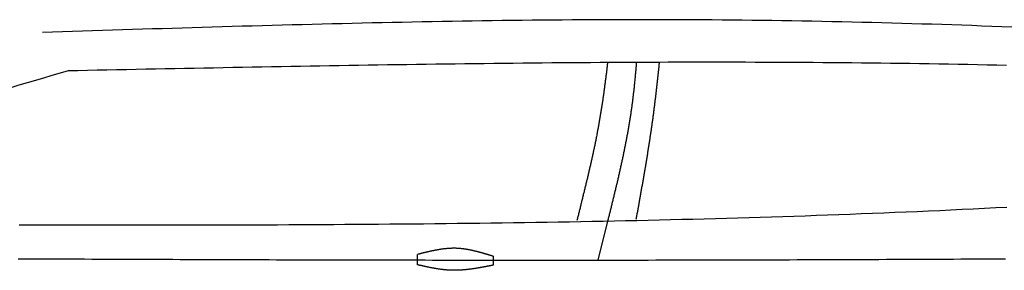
# Model space of a CAD drawing. Extents: x 715 to 7297, y 167 to 5810.
# Tile 75 of 92: x 2921 to 4337, y 3245 to 3606. Entities that reach past the tile are written whole.
import ezdxf

# ---------------------------------------------------------------- set-up
doc = ezdxf.new("R2010")
doc.units = 0
doc.layers.add('CAR', color=10, linetype='CONTINUOUS')

msp = doc.modelspace()

# ---------------------------------------------------------------- linework, layer by layer
at = {"layer": 'CAR'}
msp.add_line((3766.62, 3315.314), (3752.633, 3259.534), dxfattribs=at)
for points in [[(3493.241, 3252.698), (3493.241, 3267.678)], [(3601.801, 3265.054), (3601.801, 3252.118)]]:
    msp.add_lwpolyline(points, dxfattribs=at)
for points in [[(4348.06, 3594.83, 0), (4333.69, 3595.37, 0), (4319.32, 3595.9, 0), (4304.95, 3596.41, 0), (4290.58, 3596.92, 0), (4276.21, 3597.41, 0), (4261.84, 3597.89, 0), (4247.47, 3598.36, 0), (4233.1, 3598.81, 0), (4218.73, 3599.25, 0), (4204.36, 3599.68, 0), (4189.98, 3600.09, 0), (4175.61, 3600.49, 0), (4161.24, 3600.88, 0), (4146.87, 3601.25, 0), (4132.5, 3601.61, 0), (4118.13, 3601.95, 0), (4103.75, 3602.28, 0), (4089.38, 3602.59, 0), (4075.01, 3602.89, 0), (4060.64, 3603.17, 0), (4046.26, 3603.44, 0), (4031.89, 3603.69, 0), (4017.52, 3603.93, 0), (4003.14, 3604.15, 0), (3988.77, 3604.35, 0), (3974.4, 3604.54, 0), (3960.02, 3604.71, 0), (3945.65, 3604.86, 0), (3931.27, 3605, 0), (3916.9, 3605.12, 0), (3902.52, 3605.22, 0), (3888.15, 3605.31, 0), (3873.77, 3605.38, 0), (3859.4, 3605.43, 0), (3845.02, 3605.47, 0), (3830.64, 3605.49, 0), (3816.27, 3605.5, 0), (3801.89, 3605.49, 0), (3787.51, 3605.46, 0), (3773.14, 3605.42, 0), (3758.76, 3605.37, 0), (3744.38, 3605.3, 0), (3730, 3605.22, 0), (3715.63, 3605.13, 0), (3701.25, 3605.02, 0), (3686.87, 3604.89, 0), (3672.49, 3604.76, 0), (3658.11, 3604.61, 0), (3643.74, 3604.45, 0), (3629.36, 3604.28, 0), (3614.98, 3604.09, 0), (3600.6, 3603.9, 0), (3586.22, 3603.69, 0), (3571.84, 3603.47, 0), (3557.46, 3603.24, 0), (3543.08, 3603, 0), (3528.7, 3602.75, 0), (3514.32, 3602.49, 0), (3499.94, 3602.22, 0), (3485.56, 3601.94, 0), (3471.18, 3601.65, 0), (3456.8, 3601.35, 0), (3442.42, 3601.04, 0), (3428.04, 3600.73, 0), (3413.66, 3600.4, 0), (3399.28, 3600.07, 0), (3384.9, 3599.73, 0), (3370.51, 3599.38, 0), (3356.13, 3599.02, 0), (3341.75, 3598.66, 0), (3327.37, 3598.29, 0), (3312.99, 3597.92, 0), (3298.61, 3597.53, 0), (3284.23, 3597.14, 0), (3269.84, 3596.75, 0), (3255.46, 3596.35, 0), (3241.08, 3595.94, 0), (3226.7, 3595.53, 0), (3212.32, 3595.12, 0), (3197.93, 3594.7, 0), (3183.55, 3594.27, 0), (3169.17, 3593.84, 0), (3154.79, 3593.41, 0), (3140.41, 3592.98, 0), (3126.02, 3592.54, 0), (3111.64, 3592.1, 0), (3097.26, 3591.65, 0), (3082.88, 3591.2, 0), (3068.49, 3590.75, 0), (3054.11, 3590.3, 0), (3039.73, 3589.85, 0), (3025.35, 3589.39, 0), (3010.96, 3588.94, 0), (2996.58, 3588.48, 0), (2982.2, 3588.02, 0), (2967.82, 3587.56, 0), (2953.43, 3587.1, 0)], [(4340.55, 3539.65, 0), (4326.63, 3539.95, 0), (4312.72, 3540.24, 0), (4298.81, 3540.53, 0), (4284.9, 3540.8, 0), (4270.99, 3541.06, 0), (4257.08, 3541.31, 0), (4243.17, 3541.55, 0), (4229.26, 3541.78, 0), (4215.34, 3542, 0), (4201.43, 3542.21, 0), (4187.52, 3542.41, 0), (4173.61, 3542.59, 0), (4159.7, 3542.77, 0), (4145.78, 3542.93, 0), (4131.87, 3543.08, 0), (4117.96, 3543.23, 0), (4104.05, 3543.36, 0), (4090.13, 3543.48, 0), (4076.22, 3543.59, 0), (4062.31, 3543.7, 0), (4048.39, 3543.79, 0), (4034.48, 3543.87, 0), (4020.57, 3543.95, 0), (4006.65, 3544.01, 0), (3992.74, 3544.06, 0), (3978.82, 3544.11, 0), (3964.91, 3544.15, 0), (3951, 3544.17, 0), (3937.08, 3544.19, 0), (3923.17, 3544.2, 0), (3909.25, 3544.2, 0), (3895.34, 3544.2, 0), (3881.42, 3544.18, 0), (3867.51, 3544.16, 0), (3853.59, 3544.13, 0), (3839.68, 3544.09, 0), (3825.76, 3544.04, 0), (3811.85, 3543.99, 0), (3797.93, 3543.93, 0), (3784.02, 3543.86, 0), (3770.1, 3543.78, 0), (3756.18, 3543.7, 0), (3742.27, 3543.6, 0), (3728.35, 3543.51, 0), (3714.44, 3543.4, 0), (3700.52, 3543.29, 0), (3686.6, 3543.17, 0), (3672.69, 3543.05, 0), (3658.77, 3542.92, 0), (3644.85, 3542.78, 0), (3630.94, 3542.64, 0), (3617.02, 3542.49, 0), (3603.1, 3542.34, 0), (3589.19, 3542.18, 0), (3575.27, 3542.02, 0), (3561.35, 3541.85, 0), (3547.44, 3541.67, 0), (3533.52, 3541.49, 0), (3519.6, 3541.3, 0), (3505.69, 3541.11, 0), (3491.77, 3540.92, 0), (3477.85, 3540.72, 0), (3463.93, 3540.52, 0), (3450.02, 3540.31, 0), (3436.1, 3540.09, 0), (3422.18, 3539.88, 0), (3408.26, 3539.66, 0), (3394.35, 3539.43, 0), (3380.43, 3539.21, 0), (3366.51, 3538.97, 0), (3352.59, 3538.74, 0), (3338.68, 3538.5, 0), (3324.76, 3538.26, 0), (3310.84, 3538.01, 0), (3296.92, 3537.77, 0), (3283, 3537.52, 0), (3269.09, 3537.26, 0), (3255.17, 3537.01, 0), (3241.25, 3536.75, 0), (3227.33, 3536.49, 0), (3213.41, 3536.23, 0), (3199.5, 3535.96, 0), (3185.58, 3535.7, 0), (3171.66, 3535.43, 0), (3157.74, 3535.16, 0), (3143.82, 3534.89, 0), (3129.91, 3534.61, 0), (3115.99, 3534.34, 0), (3102.07, 3534.06, 0), (3088.15, 3533.79, 0), (3074.23, 3533.51, 0), (3060.31, 3533.23, 0), (3046.4, 3532.96, 0), (3032.48, 3532.68, 0), (3018.56, 3532.4, 0), (3004.64, 3532.12, 0), (2990.72, 3531.84, 0)], [(3766.6, 3543.55, 0), (3766.43, 3542.1, 0), (3766.25, 3540.65, 0), (3766.08, 3539.19, 0), (3765.91, 3537.74, 0), (3765.73, 3536.28, 0), (3765.56, 3534.83, 0), (3765.38, 3533.38, 0), (3765.21, 3531.92, 0), (3765.03, 3530.47, 0), (3764.85, 3529.01, 0), (3764.67, 3527.56, 0), (3764.49, 3526.1, 0), (3764.31, 3524.65, 0), (3764.12, 3523.19, 0), (3763.94, 3521.74, 0), (3763.75, 3520.28, 0), (3763.56, 3518.83, 0), (3763.38, 3517.37, 0), (3763.19, 3515.92, 0), (3763, 3514.47, 0), (3762.81, 3513.01, 0), (3762.61, 3511.56, 0), (3762.42, 3510.1, 0), (3762.22, 3508.65, 0), (3762.03, 3507.19, 0), (3761.83, 3505.74, 0), (3761.63, 3504.28, 0), (3761.43, 3502.83, 0), (3761.23, 3501.38, 0), (3761.02, 3499.92, 0), (3760.82, 3498.47, 0), (3760.61, 3497.02, 0), (3760.4, 3495.56, 0), (3760.19, 3494.11, 0), (3759.98, 3492.65, 0), (3759.77, 3491.2, 0), (3759.56, 3489.75, 0), (3759.34, 3488.3, 0), (3759.12, 3486.84, 0), (3758.91, 3485.39, 0), (3758.69, 3483.94, 0), (3758.46, 3482.49, 0), (3758.24, 3481.03, 0), (3758.02, 3479.58, 0), (3757.79, 3478.13, 0), (3757.56, 3476.68, 0), (3757.33, 3475.23, 0), (3757.1, 3473.78, 0), (3756.87, 3472.33, 0), (3756.63, 3470.88, 0), (3756.39, 3469.43, 0), (3756.16, 3467.98, 0), (3755.91, 3466.53, 0), (3755.67, 3465.08, 0), (3755.43, 3463.63, 0), (3755.18, 3462.18, 0), (3754.93, 3460.73, 0), (3754.68, 3459.28, 0), (3754.43, 3457.84, 0), (3754.18, 3456.39, 0), (3753.92, 3454.94, 0), (3753.66, 3453.49, 0), (3753.4, 3452.05, 0), (3753.14, 3450.6, 0), (3752.88, 3449.16, 0), (3752.61, 3447.71, 0), (3752.34, 3446.27, 0), (3752.07, 3444.82, 0), (3751.8, 3443.38, 0), (3751.53, 3441.93, 0), (3751.25, 3440.49, 0), (3750.97, 3439.05, 0), (3750.69, 3437.6, 0), (3750.41, 3436.16, 0), (3750.13, 3434.72, 0), (3749.84, 3433.28, 0), (3749.55, 3431.84, 0), (3749.26, 3430.4, 0), (3748.97, 3428.96, 0), (3748.68, 3427.52, 0), (3748.38, 3426.08, 0), (3748.08, 3424.64, 0), (3747.78, 3423.2, 0), (3747.48, 3421.77, 0), (3747.18, 3420.33, 0), (3746.88, 3418.89, 0), (3746.57, 3417.46, 0), (3746.26, 3416.02, 0), (3745.96, 3414.59, 0), (3745.65, 3413.16, 0), (3745.34, 3411.72, 0), (3745.02, 3410.29, 0), (3744.71, 3408.86, 0), (3744.39, 3407.43, 0), (3744.08, 3406, 0), (3743.76, 3404.57, 0), (3743.44, 3403.14, 0), (3743.12, 3401.71, 0), (3742.8, 3400.29, 0), (3742.47, 3398.86, 0), (3742.15, 3397.43, 0), (3741.83, 3396.01, 0), (3741.5, 3394.59, 0), (3741.17, 3393.16, 0), (3740.84, 3391.74, 0), (3740.52, 3390.32, 0), (3740.19, 3388.9, 0), (3739.85, 3387.48, 0), (3739.52, 3386.06, 0), (3739.19, 3384.64, 0), (3738.86, 3383.23, 0), (3738.52, 3381.81, 0), (3738.19, 3380.39, 0), (3737.85, 3378.98, 0), (3737.52, 3377.57, 0), (3737.18, 3376.15, 0), (3736.84, 3374.74, 0), (3736.5, 3373.33, 0), (3736.17, 3371.92, 0), (3735.83, 3370.51, 0), (3735.49, 3369.11, 0), (3735.15, 3367.7, 0), (3734.81, 3366.3, 0), (3734.47, 3364.89, 0), (3734.13, 3363.49, 0), (3733.78, 3362.09, 0), (3733.44, 3360.69, 0), (3733.1, 3359.29, 0), (3732.76, 3357.89, 0), (3732.42, 3356.49, 0), (3732.07, 3355.09, 0), (3731.73, 3353.7, 0), (3731.39, 3352.3, 0), (3731.05, 3350.91, 0), (3730.7, 3349.52, 0), (3730.36, 3348.13, 0), (3730.02, 3346.74, 0), (3729.67, 3345.35, 0), (3729.33, 3343.97, 0), (3728.99, 3342.58, 0), (3728.65, 3341.2, 0), (3728.31, 3339.81, 0), (3727.96, 3338.43, 0), (3727.62, 3337.05, 0), (3727.28, 3335.67, 0), (3726.94, 3334.3, 0), (3726.6, 3332.92, 0), (3726.26, 3331.55, 0), (3725.92, 3330.17, 0), (3725.58, 3328.8, 0), (3725.24, 3327.43, 0), (3724.9, 3326.06, 0), (3724.57, 3324.69, 0), (3724.23, 3323.33, 0), (3723.89, 3321.96, 0), (3723.56, 3320.6, 0), (3723.22, 3319.24, 0), (3722.89, 3317.88, 0), (3722.56, 3316.52, 0)], [(3808.04, 3543.97, 0), (3807.92, 3542.51, 0), (3807.8, 3541.05, 0), (3807.68, 3539.59, 0), (3807.56, 3538.13, 0), (3807.43, 3536.67, 0), (3807.31, 3535.22, 0), (3807.18, 3533.76, 0), (3807.05, 3532.3, 0), (3806.93, 3530.84, 0), (3806.79, 3529.38, 0), (3806.66, 3527.93, 0), (3806.53, 3526.47, 0), (3806.39, 3525.01, 0), (3806.26, 3523.56, 0), (3806.12, 3522.1, 0), (3805.98, 3520.64, 0), (3805.84, 3519.19, 0), (3805.69, 3517.73, 0), (3805.55, 3516.27, 0), (3805.4, 3514.82, 0), (3805.25, 3513.36, 0), (3805.1, 3511.91, 0), (3804.95, 3510.45, 0), (3804.8, 3509, 0), (3804.64, 3507.55, 0), (3804.48, 3506.09, 0), (3804.32, 3504.64, 0), (3804.16, 3503.19, 0), (3804, 3501.73, 0), (3803.83, 3500.28, 0), (3803.66, 3498.83, 0), (3803.49, 3497.38, 0), (3803.32, 3495.93, 0), (3803.15, 3494.47, 0), (3802.97, 3493.02, 0), (3802.79, 3491.57, 0), (3802.61, 3490.12, 0), (3802.43, 3488.67, 0), (3802.24, 3487.22, 0), (3802.06, 3485.77, 0), (3801.87, 3484.33, 0), (3801.67, 3482.88, 0), (3801.48, 3481.43, 0), (3801.28, 3479.98, 0), (3801.08, 3478.53, 0), (3800.88, 3477.09, 0), (3800.68, 3475.64, 0), (3800.47, 3474.19, 0), (3800.26, 3472.75, 0), (3800.05, 3471.3, 0), (3799.84, 3469.86, 0), (3799.62, 3468.41, 0), (3799.4, 3466.97, 0), (3799.18, 3465.52, 0), (3798.95, 3464.08, 0), (3798.73, 3462.64, 0), (3798.5, 3461.19, 0), (3798.27, 3459.75, 0), (3798.03, 3458.31, 0), (3797.8, 3456.87, 0), (3797.56, 3455.43, 0), (3797.32, 3453.99, 0), (3797.07, 3452.55, 0), (3796.83, 3451.11, 0), (3796.58, 3449.67, 0), (3796.33, 3448.23, 0), (3796.08, 3446.79, 0), (3795.82, 3445.35, 0), (3795.57, 3443.91, 0), (3795.31, 3442.47, 0), (3795.05, 3441.03, 0), (3794.78, 3439.59, 0), (3794.52, 3438.16, 0), (3794.25, 3436.72, 0), (3793.98, 3435.28, 0), (3793.71, 3433.85, 0), (3793.44, 3432.41, 0), (3793.16, 3430.97, 0), (3792.89, 3429.54, 0), (3792.61, 3428.1, 0), (3792.33, 3426.67, 0), (3792.04, 3425.23, 0), (3791.76, 3423.8, 0), (3791.47, 3422.36, 0), (3791.19, 3420.93, 0), (3790.9, 3419.5, 0), (3790.6, 3418.06, 0), (3790.31, 3416.63, 0), (3790.02, 3415.2, 0), (3789.72, 3413.77, 0), (3789.42, 3412.33, 0), (3789.12, 3410.9, 0), (3788.82, 3409.47, 0), (3788.52, 3408.04, 0), (3788.21, 3406.61, 0), (3787.91, 3405.17, 0), (3787.6, 3403.74, 0), (3787.29, 3402.31, 0), (3786.98, 3400.88, 0), (3786.67, 3399.45, 0), (3786.36, 3398.02, 0), (3786.04, 3396.59, 0), (3785.73, 3395.16, 0), (3785.41, 3393.73, 0), (3785.09, 3392.3, 0), (3784.77, 3390.87, 0), (3784.45, 3389.45, 0), (3784.13, 3388.02, 0), (3783.81, 3386.59, 0), (3783.48, 3385.16, 0), (3783.16, 3383.73, 0), (3782.83, 3382.3, 0), (3782.5, 3380.88, 0), (3782.17, 3379.45, 0), (3781.84, 3378.02, 0), (3781.51, 3376.59, 0), (3781.18, 3375.17, 0), (3780.84, 3373.74, 0), (3780.51, 3372.31, 0), (3780.18, 3370.88, 0), (3779.84, 3369.46, 0), (3779.5, 3368.03, 0), (3779.16, 3366.61, 0), (3778.83, 3365.18, 0), (3778.49, 3363.75, 0), (3778.15, 3362.33, 0), (3777.81, 3360.9, 0), (3777.46, 3359.48, 0), (3777.12, 3358.05, 0), (3776.78, 3356.62, 0), (3776.43, 3355.2, 0), (3776.09, 3353.77, 0), (3775.74, 3352.35, 0), (3775.4, 3350.92, 0), (3775.05, 3349.5, 0), (3774.7, 3348.07, 0), (3774.36, 3346.65, 0), (3774.01, 3345.22, 0), (3773.66, 3343.8, 0), (3773.31, 3342.37, 0), (3772.96, 3340.95, 0), (3772.61, 3339.52, 0), (3772.26, 3338.1, 0), (3771.91, 3336.68, 0), (3771.56, 3335.25, 0), (3771.21, 3333.83, 0), (3770.86, 3332.4, 0), (3770.5, 3330.98, 0), (3770.15, 3329.55, 0), (3769.8, 3328.13, 0), (3769.45, 3326.71, 0), (3769.09, 3325.28, 0), (3768.74, 3323.86, 0), (3768.39, 3322.43, 0), (3768.03, 3321.01, 0), (3767.68, 3319.59, 0), (3767.33, 3318.16, 0), (3766.97, 3316.74, 0), (3766.62, 3315.31, 0)], [(3840.87, 3543.98, 0), (3840.72, 3542.54, 0), (3840.58, 3541.1, 0), (3840.43, 3539.67, 0), (3840.28, 3538.23, 0), (3840.13, 3536.79, 0), (3839.98, 3535.36, 0), (3839.83, 3533.92, 0), (3839.68, 3532.48, 0), (3839.53, 3531.04, 0), (3839.38, 3529.61, 0), (3839.23, 3528.17, 0), (3839.07, 3526.73, 0), (3838.92, 3525.29, 0), (3838.77, 3523.85, 0), (3838.61, 3522.42, 0), (3838.45, 3520.98, 0), (3838.3, 3519.54, 0), (3838.14, 3518.1, 0), (3837.98, 3516.66, 0), (3837.82, 3515.22, 0), (3837.66, 3513.79, 0), (3837.5, 3512.35, 0), (3837.34, 3510.91, 0), (3837.18, 3509.47, 0), (3837.02, 3508.03, 0), (3836.85, 3506.6, 0), (3836.69, 3505.16, 0), (3836.52, 3503.72, 0), (3836.36, 3502.28, 0), (3836.19, 3500.84, 0), (3836.02, 3499.4, 0), (3835.85, 3497.97, 0), (3835.68, 3496.53, 0), (3835.51, 3495.09, 0), (3835.34, 3493.65, 0), (3835.17, 3492.21, 0), (3835, 3490.77, 0), (3834.82, 3489.34, 0), (3834.65, 3487.9, 0), (3834.47, 3486.46, 0), (3834.29, 3485.02, 0), (3834.11, 3483.59, 0), (3833.93, 3482.15, 0), (3833.75, 3480.71, 0), (3833.57, 3479.27, 0), (3833.39, 3477.84, 0), (3833.21, 3476.4, 0), (3833.02, 3474.96, 0), (3832.84, 3473.52, 0), (3832.65, 3472.09, 0), (3832.46, 3470.65, 0), (3832.27, 3469.21, 0), (3832.08, 3467.78, 0), (3831.89, 3466.34, 0), (3831.7, 3464.91, 0), (3831.5, 3463.47, 0), (3831.31, 3462.03, 0), (3831.11, 3460.6, 0), (3830.92, 3459.16, 0), (3830.72, 3457.73, 0), (3830.52, 3456.29, 0), (3830.32, 3454.86, 0), (3830.12, 3453.42, 0), (3829.91, 3451.99, 0), (3829.71, 3450.55, 0), (3829.5, 3449.12, 0), (3829.3, 3447.68, 0), (3829.09, 3446.25, 0), (3828.88, 3444.82, 0), (3828.67, 3443.38, 0), (3828.46, 3441.95, 0), (3828.25, 3440.52, 0), (3828.04, 3439.08, 0), (3827.82, 3437.65, 0), (3827.61, 3436.22, 0), (3827.39, 3434.79, 0), (3827.18, 3433.36, 0), (3826.96, 3431.93, 0), (3826.74, 3430.5, 0), (3826.52, 3429.07, 0), (3826.3, 3427.64, 0), (3826.08, 3426.21, 0), (3825.86, 3424.78, 0), (3825.63, 3423.35, 0), (3825.41, 3421.92, 0), (3825.18, 3420.49, 0), (3824.96, 3419.06, 0), (3824.73, 3417.64, 0), (3824.5, 3416.21, 0), (3824.28, 3414.78, 0), (3824.05, 3413.36, 0), (3823.82, 3411.93, 0), (3823.59, 3410.51, 0), (3823.36, 3409.08, 0), (3823.12, 3407.66, 0), (3822.89, 3406.23, 0), (3822.66, 3404.81, 0), (3822.43, 3403.39, 0), (3822.19, 3401.97, 0), (3821.96, 3400.55, 0), (3821.72, 3399.12, 0), (3821.48, 3397.7, 0), (3821.25, 3396.28, 0), (3821.01, 3394.86, 0), (3820.77, 3393.45, 0), (3820.53, 3392.03, 0), (3820.29, 3390.61, 0), (3820.05, 3389.19, 0), (3819.81, 3387.78, 0), (3819.57, 3386.36, 0), (3819.33, 3384.95, 0), (3819.09, 3383.53, 0), (3818.85, 3382.12, 0), (3818.6, 3380.7, 0), (3818.36, 3379.29, 0), (3818.12, 3377.88, 0), (3817.87, 3376.47, 0), (3817.63, 3375.06, 0), (3817.38, 3373.65, 0), (3817.14, 3372.24, 0), (3816.89, 3370.83, 0), (3816.65, 3369.42, 0), (3816.4, 3368.02, 0), (3816.15, 3366.61, 0), (3815.91, 3365.2, 0), (3815.66, 3363.8, 0), (3815.41, 3362.39, 0), (3815.16, 3360.99, 0), (3814.92, 3359.59, 0), (3814.67, 3358.19, 0), (3814.42, 3356.79, 0), (3814.17, 3355.39, 0), (3813.92, 3353.99, 0), (3813.67, 3352.59, 0), (3813.42, 3351.19, 0), (3813.18, 3349.79, 0), (3812.93, 3348.4, 0), (3812.68, 3347, 0), (3812.43, 3345.61, 0), (3812.18, 3344.22, 0), (3811.93, 3342.82, 0), (3811.68, 3341.43, 0), (3811.43, 3340.04, 0), (3811.18, 3338.65, 0), (3810.93, 3337.26, 0), (3810.68, 3335.88, 0), (3810.43, 3334.49, 0), (3810.18, 3333.1, 0), (3809.93, 3331.72, 0), (3809.68, 3330.34, 0), (3809.43, 3328.95, 0), (3809.18, 3327.57, 0), (3808.93, 3326.19, 0), (3808.68, 3324.81, 0), (3808.43, 3323.43, 0), (3808.18, 3322.05, 0), (3807.93, 3320.68, 0), (3807.69, 3319.3, 0), (3807.44, 3317.93, 0)], [(4341.21, 3335.29, 0), (4325.09, 3334.46, 0), (4308.97, 3333.65, 0), (4292.84, 3332.86, 0), (4276.72, 3332.09, 0), (4260.6, 3331.33, 0), (4244.47, 3330.59, 0), (4228.35, 3329.86, 0), (4212.22, 3329.15, 0), (4196.09, 3328.46, 0), (4179.96, 3327.78, 0), (4163.84, 3327.12, 0), (4147.71, 3326.47, 0), (4131.57, 3325.84, 0), (4115.44, 3325.23, 0), (4099.31, 3324.63, 0), (4083.18, 3324.04, 0), (4067.04, 3323.47, 0), (4050.91, 3322.91, 0), (4034.77, 3322.37, 0), (4018.63, 3321.84, 0), (4002.5, 3321.33, 0), (3986.36, 3320.83, 0), (3970.22, 3320.34, 0), (3954.08, 3319.87, 0), (3937.94, 3319.41, 0), (3921.8, 3318.97, 0), (3905.66, 3318.53, 0), (3889.51, 3318.11, 0), (3873.37, 3317.7, 0), (3857.23, 3317.31, 0), (3841.08, 3316.93, 0), (3824.94, 3316.56, 0), (3808.79, 3316.2, 0), (3792.64, 3315.85, 0), (3776.49, 3315.51, 0), (3760.35, 3315.19, 0), (3744.2, 3314.88, 0), (3728.05, 3314.57, 0), (3711.9, 3314.28, 0), (3695.75, 3314, 0), (3679.6, 3313.73, 0), (3663.45, 3313.47, 0), (3647.29, 3313.22, 0), (3631.14, 3312.99, 0), (3614.99, 3312.76, 0), (3598.83, 3312.54, 0), (3582.68, 3312.33, 0), (3566.52, 3312.13, 0), (3550.37, 3311.93, 0), (3534.21, 3311.75, 0), (3518.05, 3311.58, 0), (3501.9, 3311.41, 0), (3485.74, 3311.26, 0), (3469.58, 3311.11, 0), (3453.42, 3310.97, 0), (3437.26, 3310.84, 0), (3421.11, 3310.71, 0), (3404.95, 3310.59, 0), (3388.79, 3310.48, 0), (3372.63, 3310.38, 0), (3356.46, 3310.29, 0), (3340.3, 3310.2, 0), (3324.14, 3310.12, 0), (3307.98, 3310.04, 0), (3291.82, 3309.97, 0), (3275.65, 3309.91, 0), (3259.49, 3309.86, 0), (3243.33, 3309.81, 0), (3227.16, 3309.76, 0), (3211, 3309.72, 0), (3194.83, 3309.69, 0), (3178.67, 3309.66, 0), (3162.51, 3309.64, 0), (3146.34, 3309.62, 0), (3130.17, 3309.6, 0), (3114.01, 3309.59, 0), (3097.84, 3309.59, 0), (3081.68, 3309.59, 0), (3065.51, 3309.59, 0), (3049.34, 3309.6, 0), (3033.18, 3309.61, 0), (3017.01, 3309.62, 0), (3000.84, 3309.64, 0), (2984.67, 3309.66, 0), (2968.51, 3309.68, 0), (2952.34, 3309.71, 0), (2936.17, 3309.74, 0), (2920, 3309.77, 0)], [(3601.8, 3265.05, 0), (3601.12, 3265.26, 0), (3600.45, 3265.47, 0), (3599.77, 3265.68, 0), (3599.09, 3265.88, 0), (3598.41, 3266.09, 0), (3597.74, 3266.3, 0), (3597.06, 3266.51, 0), (3596.38, 3266.71, 0), (3595.7, 3266.92, 0), (3595.02, 3267.12, 0), (3594.35, 3267.33, 0), (3593.67, 3267.53, 0), (3592.99, 3267.73, 0), (3592.31, 3267.93, 0), (3591.64, 3268.14, 0), (3590.96, 3268.34, 0), (3590.28, 3268.54, 0), (3589.6, 3268.73, 0), (3588.93, 3268.93, 0), (3588.25, 3269.13, 0), (3587.57, 3269.32, 0), (3586.89, 3269.52, 0), (3586.21, 3269.71, 0), (3585.54, 3269.9, 0), (3584.86, 3270.09, 0), (3584.18, 3270.28, 0), (3583.5, 3270.46, 0), (3582.82, 3270.65, 0), (3582.14, 3270.83, 0), (3581.47, 3271.01, 0), (3580.79, 3271.19, 0), (3580.11, 3271.37, 0), (3579.43, 3271.54, 0), (3578.75, 3271.72, 0), (3578.07, 3271.89, 0), (3577.4, 3272.06, 0), (3576.72, 3272.22, 0), (3576.04, 3272.39, 0), (3575.36, 3272.55, 0), (3574.68, 3272.71, 0), (3574, 3272.87, 0), (3573.32, 3273.02, 0), (3572.64, 3273.18, 0), (3571.96, 3273.33, 0), (3571.29, 3273.47, 0), (3570.61, 3273.62, 0), (3569.93, 3273.76, 0), (3569.25, 3273.9, 0), (3568.57, 3274.03, 0), (3567.89, 3274.17, 0), (3567.21, 3274.3, 0), (3566.53, 3274.42, 0), (3565.85, 3274.55, 0), (3565.17, 3274.67, 0), (3564.49, 3274.78, 0), (3563.81, 3274.9, 0), (3563.13, 3275.01, 0), (3562.45, 3275.11, 0), (3561.77, 3275.22, 0), (3561.09, 3275.32, 0), (3560.41, 3275.41, 0), (3559.73, 3275.5, 0), (3559.05, 3275.59, 0), (3558.36, 3275.68, 0), (3557.68, 3275.76, 0), (3557, 3275.83, 0), (3556.32, 3275.91, 0), (3555.64, 3275.97, 0), (3554.96, 3276.04, 0), (3554.28, 3276.1, 0), (3553.59, 3276.15, 0), (3552.91, 3276.21, 0), (3552.23, 3276.25, 0), (3551.55, 3276.29, 0), (3550.87, 3276.33, 0), (3550.18, 3276.37, 0), (3549.5, 3276.39, 0), (3548.82, 3276.42, 0), (3548.14, 3276.44, 0), (3547.45, 3276.45, 0), (3546.77, 3276.46, 0), (3546.09, 3276.47, 0), (3545.4, 3276.47, 0), (3544.72, 3276.46, 0), (3544.04, 3276.46, 0), (3543.35, 3276.44, 0), (3542.67, 3276.43, 0), (3541.99, 3276.4, 0), (3541.3, 3276.38, 0), (3540.62, 3276.35, 0), (3539.93, 3276.32, 0), (3539.25, 3276.28, 0), (3538.57, 3276.24, 0), (3537.88, 3276.19, 0), (3537.2, 3276.14, 0), (3536.51, 3276.09, 0), (3535.83, 3276.03, 0), (3535.14, 3275.97, 0), (3534.46, 3275.91, 0), (3533.77, 3275.84, 0), (3533.09, 3275.77, 0), (3532.4, 3275.69, 0), (3531.72, 3275.61, 0), (3531.03, 3275.53, 0), (3530.35, 3275.45, 0), (3529.66, 3275.36, 0), (3528.98, 3275.27, 0), (3528.29, 3275.17, 0), (3527.6, 3275.08, 0), (3526.92, 3274.98, 0), (3526.23, 3274.87, 0), (3525.55, 3274.77, 0), (3524.86, 3274.66, 0), (3524.17, 3274.55, 0), (3523.49, 3274.43, 0), (3522.8, 3274.32, 0), (3522.11, 3274.2, 0), (3521.43, 3274.08, 0), (3520.74, 3273.95, 0), (3520.05, 3273.83, 0), (3519.37, 3273.7, 0), (3518.68, 3273.57, 0), (3517.99, 3273.43, 0), (3517.31, 3273.3, 0), (3516.62, 3273.16, 0), (3515.93, 3273.02, 0), (3515.25, 3272.88, 0), (3514.56, 3272.74, 0), (3513.87, 3272.59, 0), (3513.18, 3272.44, 0), (3512.5, 3272.3, 0), (3511.81, 3272.15, 0), (3511.12, 3271.99, 0), (3510.43, 3271.84, 0), (3509.75, 3271.69, 0), (3509.06, 3271.53, 0), (3508.37, 3271.37, 0), (3507.69, 3271.21, 0), (3507, 3271.05, 0), (3506.31, 3270.89, 0), (3505.62, 3270.73, 0), (3504.93, 3270.56, 0), (3504.25, 3270.4, 0), (3503.56, 3270.23, 0), (3502.87, 3270.07, 0), (3502.18, 3269.9, 0), (3501.5, 3269.73, 0), (3500.81, 3269.56, 0), (3500.12, 3269.39, 0), (3499.43, 3269.22, 0), (3498.74, 3269.05, 0), (3498.06, 3268.88, 0), (3497.37, 3268.71, 0), (3496.68, 3268.54, 0), (3495.99, 3268.37, 0), (3495.31, 3268.2, 0), (3494.62, 3268.02, 0), (3493.93, 3267.85, 0), (3493.24, 3267.68, 0)], [(2918.68, 3261.53, 0), (2929.24, 3261.48, 0), (2939.81, 3261.43, 0), (2950.39, 3261.38, 0), (2960.97, 3261.33, 0), (2971.55, 3261.28, 0), (2982.13, 3261.24, 0), (2992.72, 3261.19, 0), (3003.31, 3261.14, 0), (3013.9, 3261.1, 0), (3024.5, 3261.05, 0), (3035.1, 3261.01, 0), (3045.71, 3260.96, 0), (3056.31, 3260.92, 0), (3066.92, 3260.87, 0), (3077.53, 3260.83, 0), (3088.15, 3260.79, 0), (3098.77, 3260.75, 0), (3109.39, 3260.7, 0), (3120.01, 3260.66, 0), (3130.64, 3260.62, 0), (3141.27, 3260.58, 0), (3151.9, 3260.54, 0), (3162.53, 3260.51, 0), (3173.17, 3260.47, 0), (3183.81, 3260.43, 0), (3194.45, 3260.39, 0), (3205.1, 3260.36, 0), (3215.74, 3260.32, 0), (3226.39, 3260.29, 0), (3237.05, 3260.25, 0), (3247.7, 3260.22, 0), (3258.35, 3260.19, 0), (3269.01, 3260.15, 0), (3279.67, 3260.12, 0), (3290.34, 3260.09, 0), (3301, 3260.06, 0), (3311.67, 3260.03, 0), (3322.33, 3260, 0), (3333, 3259.97, 0), (3343.68, 3259.95, 0), (3354.35, 3259.92, 0), (3365.02, 3259.89, 0), (3375.7, 3259.87, 0), (3386.38, 3259.84, 0), (3397.06, 3259.82, 0), (3407.74, 3259.8, 0), (3418.43, 3259.77, 0), (3429.11, 3259.75, 0), (3439.8, 3259.73, 0), (3450.49, 3259.71, 0), (3461.18, 3259.69, 0), (3471.87, 3259.68, 0), (3482.56, 3259.66, 0), (3493.25, 3259.64, 0), (3503.94, 3259.63, 0), (3514.64, 3259.61, 0), (3525.34, 3259.6, 0), (3536.03, 3259.59, 0), (3546.73, 3259.57, 0), (3557.43, 3259.56, 0), (3568.13, 3259.55, 0), (3578.83, 3259.54, 0), (3589.54, 3259.54, 0), (3600.24, 3259.53, 0), (3610.94, 3259.52, 0), (3621.65, 3259.52, 0), (3632.35, 3259.51, 0), (3643.06, 3259.51, 0), (3653.76, 3259.51, 0), (3664.47, 3259.51, 0), (3675.18, 3259.51, 0), (3685.88, 3259.51, 0), (3696.59, 3259.51, 0), (3707.3, 3259.51, 0), (3718.01, 3259.51, 0), (3728.72, 3259.52, 0), (3739.43, 3259.52, 0), (3750.13, 3259.53, 0), (3760.84, 3259.54, 0), (3771.55, 3259.55, 0), (3782.26, 3259.56, 0), (3792.97, 3259.57, 0), (3803.68, 3259.58, 0), (3814.39, 3259.6, 0), (3825.1, 3259.61, 0), (3835.81, 3259.63, 0), (3846.52, 3259.64, 0), (3857.23, 3259.66, 0), (3867.94, 3259.68, 0), (3878.65, 3259.7, 0), (3889.35, 3259.72, 0), (3900.06, 3259.74, 0), (3910.77, 3259.76, 0), (3921.48, 3259.79, 0), (3932.19, 3259.81, 0), (3942.9, 3259.84, 0), (3953.61, 3259.87, 0), (3964.32, 3259.89, 0), (3975.03, 3259.92, 0), (3985.74, 3259.95, 0), (3996.45, 3259.98, 0), (4007.16, 3260.01, 0), (4017.87, 3260.04, 0), (4028.57, 3260.08, 0), (4039.28, 3260.11, 0), (4049.99, 3260.15, 0), (4060.7, 3260.18, 0), (4071.41, 3260.22, 0), (4082.12, 3260.26, 0), (4092.83, 3260.3, 0), (4103.54, 3260.33, 0), (4114.25, 3260.37, 0), (4124.96, 3260.42, 0), (4135.67, 3260.46, 0), (4146.38, 3260.5, 0), (4157.09, 3260.54, 0), (4167.79, 3260.59, 0), (4178.5, 3260.63, 0), (4189.21, 3260.68, 0), (4199.92, 3260.72, 0), (4210.63, 3260.77, 0), (4221.34, 3260.82, 0), (4232.05, 3260.87, 0), (4242.76, 3260.92, 0), (4253.47, 3260.97, 0), (4264.18, 3261.02, 0), (4274.89, 3261.07, 0), (4285.6, 3261.12, 0), (4296.31, 3261.17, 0), (4307.01, 3261.23, 0), (4317.72, 3261.28, 0), (4328.43, 3261.34, 0), (4339.14, 3261.39, 0)], [(3601.8, 3252.12, 0), (3601.11, 3251.98, 0), (3600.43, 3251.85, 0), (3599.74, 3251.71, 0), (3599.06, 3251.58, 0), (3598.37, 3251.44, 0), (3597.68, 3251.31, 0), (3597, 3251.17, 0), (3596.31, 3251.04, 0), (3595.63, 3250.91, 0), (3594.94, 3250.77, 0), (3594.26, 3250.64, 0), (3593.57, 3250.51, 0), (3592.88, 3250.37, 0), (3592.2, 3250.24, 0), (3591.51, 3250.11, 0), (3590.83, 3249.98, 0), (3590.14, 3249.85, 0), (3589.45, 3249.72, 0), (3588.77, 3249.59, 0), (3588.08, 3249.47, 0), (3587.4, 3249.34, 0), (3586.71, 3249.21, 0), (3586.03, 3249.09, 0), (3585.34, 3248.97, 0), (3584.65, 3248.84, 0), (3583.97, 3248.72, 0), (3583.28, 3248.6, 0), (3582.6, 3248.48, 0), (3581.91, 3248.36, 0), (3581.23, 3248.24, 0), (3580.54, 3248.13, 0), (3579.85, 3248.01, 0), (3579.17, 3247.9, 0), (3578.48, 3247.79, 0), (3577.8, 3247.67, 0), (3577.11, 3247.56, 0), (3576.43, 3247.46, 0), (3575.74, 3247.35, 0), (3575.06, 3247.24, 0), (3574.37, 3247.14, 0), (3573.69, 3247.04, 0), (3573, 3246.94, 0), (3572.32, 3246.84, 0), (3571.63, 3246.74, 0), (3570.95, 3246.65, 0), (3570.26, 3246.56, 0), (3569.58, 3246.47, 0), (3568.89, 3246.38, 0), (3568.21, 3246.29, 0), (3567.52, 3246.2, 0), (3566.84, 3246.12, 0), (3566.15, 3246.04, 0), (3565.47, 3245.96, 0), (3564.78, 3245.88, 0), (3564.1, 3245.81, 0), (3563.41, 3245.74, 0), (3562.73, 3245.66, 0), (3562.04, 3245.6, 0), (3561.36, 3245.53, 0), (3560.68, 3245.47, 0), (3559.99, 3245.41, 0), (3559.31, 3245.35, 0), (3558.62, 3245.29, 0), (3557.94, 3245.24, 0), (3557.26, 3245.19, 0), (3556.57, 3245.14, 0), (3555.89, 3245.1, 0), (3555.2, 3245.05, 0), (3554.52, 3245.02, 0), (3553.84, 3244.98, 0), (3553.15, 3244.94, 0), (3552.47, 3244.91, 0), (3551.79, 3244.89, 0), (3551.1, 3244.86, 0), (3550.42, 3244.84, 0), (3549.74, 3244.82, 0), (3549.05, 3244.8, 0), (3548.37, 3244.79, 0), (3547.69, 3244.78, 0), (3547, 3244.77, 0), (3546.32, 3244.77, 0), (3545.64, 3244.77, 0), (3544.95, 3244.77, 0), (3544.27, 3244.78, 0), (3543.59, 3244.79, 0), (3542.91, 3244.8, 0), (3542.22, 3244.82, 0), (3541.54, 3244.84, 0), (3540.86, 3244.87, 0), (3540.18, 3244.9, 0), (3539.5, 3244.93, 0), (3538.81, 3244.96, 0), (3538.13, 3245, 0), (3537.45, 3245.04, 0), (3536.77, 3245.09, 0), (3536.09, 3245.14, 0), (3535.4, 3245.19, 0), (3534.72, 3245.24, 0), (3534.04, 3245.3, 0), (3533.36, 3245.37, 0), (3532.68, 3245.43, 0), (3532, 3245.5, 0), (3531.32, 3245.57, 0), (3530.63, 3245.64, 0), (3529.95, 3245.72, 0), (3529.27, 3245.8, 0), (3528.59, 3245.88, 0), (3527.91, 3245.97, 0), (3527.23, 3246.06, 0), (3526.55, 3246.15, 0), (3525.87, 3246.24, 0), (3525.19, 3246.33, 0), (3524.51, 3246.43, 0), (3523.83, 3246.53, 0), (3523.15, 3246.64, 0), (3522.47, 3246.74, 0), (3521.79, 3246.85, 0), (3521.11, 3246.96, 0), (3520.42, 3247.07, 0), (3519.74, 3247.18, 0), (3519.06, 3247.3, 0), (3518.38, 3247.42, 0), (3517.7, 3247.54, 0), (3517.02, 3247.66, 0), (3516.34, 3247.78, 0), (3515.66, 3247.91, 0), (3514.98, 3248.03, 0), (3514.3, 3248.16, 0), (3513.62, 3248.29, 0), (3512.95, 3248.42, 0), (3512.27, 3248.56, 0), (3511.59, 3248.69, 0), (3510.91, 3248.83, 0), (3510.23, 3248.97, 0), (3509.55, 3249.11, 0), (3508.87, 3249.25, 0), (3508.19, 3249.39, 0), (3507.51, 3249.53, 0), (3506.83, 3249.67, 0), (3506.15, 3249.82, 0), (3505.47, 3249.96, 0), (3504.79, 3250.11, 0), (3504.11, 3250.26, 0), (3503.43, 3250.41, 0), (3502.75, 3250.56, 0), (3502.07, 3250.71, 0), (3501.39, 3250.86, 0), (3500.71, 3251.01, 0), (3500.03, 3251.16, 0), (3499.35, 3251.31, 0), (3498.68, 3251.47, 0), (3498, 3251.62, 0), (3497.32, 3251.77, 0), (3496.64, 3251.93, 0), (3495.96, 3252.08, 0), (3495.28, 3252.23, 0), (3494.6, 3252.39, 0), (3493.92, 3252.54, 0), (3493.24, 3252.7, 0)]]:
    msp.add_polyline3d(points, dxfattribs=at)
msp.add_arc((4693.221, -2426.927), 6197.207, 105.9453518, 109.5962158, dxfattribs=at)

doc.saveas('drawing.dxf')
